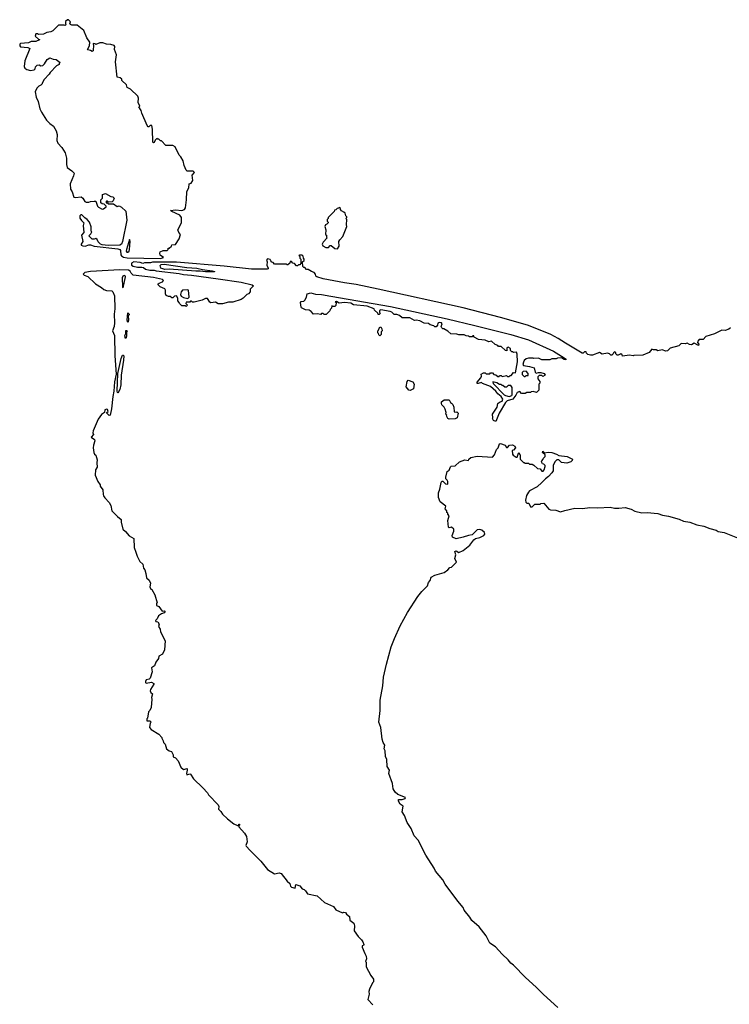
# Model space of a CAD drawing. Extents: x 1966327 to 2147849, y 395140 to 552178.
# Tile 217 of 256: x 2066604 to 2074622, y 461800 to 472920. Entities that reach past the tile are written whole.
import ezdxf

# ---------------------------------------------------------------- set-up
doc = ezdxf.new("R2010")
doc.units = 0

msp = doc.modelspace()

# ---------------------------------------------------------------- linework, layer by layer
at = {"layer": '0CON20XD'}
for points in [[(2068195, 470224), (2068230, 470235), (2068192, 470262), (2068187, 470283), (2068193, 470297), (2068225, 470313), (2068270, 470315), (2068280, 470325), (2068282, 470338), (2068295, 470340), (2068318, 470362), (2068322, 470378), (2068365, 470380), (2068408, 470445), (2068420, 470495), (2068402, 470515), (2068391, 470545), (2068432, 470625), (2068434, 470685), (2068412, 470712), (2068322, 470752), (2068310, 470765), (2068365, 470771), (2068435, 470764), (2068468, 470775), (2068478, 470795), (2068490, 470885), (2068491, 470979), (2068515, 471020), (2068520, 471065), (2068540, 471075), (2068562, 471105), (2068552, 471165), (2068578, 471195), (2068565, 471210), (2068495, 471210), (2068485, 471220), (2068463, 471273), (2068450, 471325), (2068425, 471370), (2068405, 471390), (2068360, 471485), (2068335, 471498), (2068255, 471500), (2068205, 471550), (2068195, 471550), (2068175, 471570), (2068165, 471570), (2068155, 471580), (2068135, 471560), (2068125, 471533), (2068115, 471529), (2068109, 471535), (2068104, 471684), (2068096, 471726), (2068080, 471725), (2068065, 471710), (2068055, 471710), (2068046, 471726), (2067983, 471863), (2067978, 471895), (2067950, 471935), (2067960, 471945), (2067942, 471985), (2067948, 472035), (2067938, 472055), (2067856, 472136), (2067820, 472155), (2067810, 472185), (2067760, 472235), (2067757, 472247), (2067740, 472265), (2067705, 472270), (2067687, 472445), (2067697, 472525), (2067677, 472585), (2067678, 472618), (2067670, 472630), (2067635, 472641), (2067585, 472642), (2067545, 472660), (2067511, 472659), (2067465, 472640), (2067457, 472647), (2067435, 472650), (2067433, 472643), (2067440, 472635), (2067435, 472570), (2067425, 472560), (2067405, 472572), (2067375, 472580), (2067370, 472585), (2067392, 472625), (2067398, 472665), (2067362, 472715), (2067329, 472799), (2067255, 472858), (2067195, 472858), (2067180, 472865), (2067170, 472875), (2067178, 472895), (2067155, 472920), (2067145, 472920), (2067122, 472898), (2067120, 472875), (2067130, 472865), (2067117, 472853), (2067105, 472860), (2067043, 472857), (2066980, 472795), (2066955, 472783), (2066910, 472775), (2066875, 472758), (2066815, 472752), (2066805, 472760), (2066785, 472760), (2066780, 472735), (2066815, 472700), (2066828, 472698), (2066828, 472692), (2066786, 472674), (2066735, 472674), (2066702, 472658), (2066615, 472652), (2066604, 472645), (2066604, 472625), (2066615, 472612), (2066696, 472606), (2066717, 472595), (2066662, 472455), (2066653, 472393), (2066661, 472371), (2066685, 472358), (2066725, 472348), (2066767, 472353), (2066780, 472365), (2066782, 472388), (2066802, 472408), (2066825, 472410), (2066845, 472400), (2066867, 472403), (2066885, 472420), (2066915, 472472), (2066945, 472488), (2066983, 472473), (2067015, 472470), (2067060, 472435), (2067050, 472425), (2067050, 472415), (2067021, 472399), (2066948, 472325), (2066938, 472305), (2066882, 472245), (2066860, 472205), (2066860, 472195), (2066845, 472180), (2066821, 472169), (2066798, 472145), (2066780, 472105), (2066792, 472045), (2066814, 471995), (2066833, 471915), (2066850, 471875), (2066909, 471785), (2066945, 471746), (2066985, 471718), (2067018, 471665), (2067028, 471625), (2067024, 471556), (2067036, 471525), (2067082, 471475), (2067118, 471415), (2067132, 471355), (2067134, 471284), (2067142, 471252), (2067195, 471214), (2067219, 471185), (2067214, 471155), (2067176, 471065), (2067179, 471005), (2067199, 470975), (2067215, 470917), (2067235, 470912), (2067298, 470918), (2067318, 470905), (2067342, 470865), (2067355, 470858), (2067385, 470858), (2067405, 470868), (2067445, 470872), (2067465, 470870), (2067482, 470815), (2067494, 470804), (2067535, 470782), (2067553, 470783), (2067580, 470805), (2067580, 470815), (2067558, 470838), (2067535, 470840), (2067522, 470852), (2067520, 470885), (2067540, 470905), (2067540, 470945), (2067575, 470958), (2067633, 470923), (2067655, 470920), (2067670, 470905), (2067660, 470875), (2067648, 470862), (2067605, 470860), (2067595, 470870), (2067585, 470870), (2067580, 470865), (2067582, 470852), (2067595, 470850), (2067605, 470840), (2067665, 470840), (2067705, 470812), (2067727, 470817), (2067755, 470802), (2067805, 470758), (2067813, 470655), (2067766, 470414), (2067754, 470386), (2067735, 470372), (2067605, 470371), (2067537, 470377), (2067516, 470386), (2067491, 470411), (2067478, 470438), (2067465, 470450), (2067445, 470442), (2067423, 470443), (2067390, 470475), (2067392, 470488), (2067408, 470502), (2067418, 470525), (2067412, 470532), (2067412, 470582), (2067392, 470632), (2067368, 470665), (2067341, 470681), (2067307, 470715), (2067295, 470717), (2067283, 470705), (2067285, 470680), (2067301, 470651), (2067330, 470625), (2067320, 470595), (2067330, 470515), (2067302, 470485), (2067318, 470415), (2067298, 470385), (2067298, 470375), (2067318, 470365), (2067345, 470362), (2067385, 470378), (2067405, 470378), (2067444, 470364), (2067715, 470333), (2067735, 470325), (2067743, 470313), (2067746, 470266), (2067753, 470253), (2067778, 470238), (2067819, 470229), (2068195, 470224)], [(2070195, 470333), (2070213, 470363), (2070210, 470415), (2070220, 470435), (2070255, 470470), (2070302, 470585), (2070298, 470605), (2070300, 470665), (2070290, 470675), (2070300, 470685), (2070300, 470695), (2070290, 470705), (2070280, 470735), (2070268, 470748), (2070242, 470762), (2070230, 470775), (2070228, 470788), (2070215, 470800), (2070205, 470790), (2070192, 470788), (2070178, 470772), (2070162, 470768), (2070158, 470752), (2070090, 470685), (2070090, 470675), (2070080, 470665), (2070080, 470645), (2070090, 470635), (2070090, 470625), (2070075, 470610), (2070060, 470605), (2070052, 470585), (2070062, 470545), (2070060, 470495), (2070070, 470485), (2070070, 470465), (2070080, 470455), (2070034, 470406), (2070022, 470385), (2070030, 470365), (2070065, 470348), (2070092, 470348), (2070112, 470368), (2070125, 470370), (2070165, 470337), (2070195, 470333)], [(2067825, 470294), (2067840, 470305), (2067845, 470325), (2067851, 470415), (2067845, 470438), (2067810, 470325), (2067808, 470305), (2067815, 470295), (2067825, 470294)], [(2074635, 469440), (2074617, 469423), (2074575, 469408), (2074538, 469412), (2074455, 469372), (2074358, 469342), (2074325, 469310), (2074283, 469307), (2074265, 469290), (2074262, 469275), (2074278, 469255), (2074275, 469240), (2074225, 469268), (2074195, 469247), (2074172, 469252), (2074145, 469268), (2074125, 469260), (2074078, 469262), (2074052, 469238), (2073955, 469210), (2073925, 469182), (2073905, 469178), (2073865, 469190), (2073815, 469182), (2073795, 469190), (2073765, 469190), (2073745, 469200), (2073715, 469160), (2073645, 469132), (2073545, 469128), (2073535, 469122), (2073495, 469132), (2073415, 469120), (2073410, 469135), (2073395, 469148), (2073365, 469130), (2073355, 469130), (2073340, 469145), (2073338, 469158), (2073325, 469168), (2073312, 469158), (2073310, 469145), (2073295, 469130), (2073285, 469130), (2073267, 469147), (2073245, 469152), (2073185, 469142), (2073155, 469160), (2073075, 469132), (2073055, 469132), (2073025, 469140), (2073010, 469155), (2073005, 469170), (2072985, 469170), (2072970, 469155), (2072960, 469155), (2072772, 469265), (2072690, 469320), (2072604, 469364), (2072355, 469465), (2072261, 469491), (2072035, 469558), (2071615, 469666), (2070655, 469878), (2070405, 469931), (2070275, 469948), (2070035, 469992), (2069960, 470015), (2069950, 470025), (2069947, 470047), (2069930, 470065), (2069900, 470075), (2069865, 470100), (2069845, 470100), (2069825, 470120), (2069815, 470120), (2069802, 470132), (2069800, 470185), (2069818, 470202), (2069820, 470215), (2069810, 470225), (2069808, 470248), (2069795, 470260), (2069765, 470260), (2069760, 470255), (2069770, 470245), (2069770, 470225), (2069780, 470215), (2069780, 470165), (2069768, 470152), (2069755, 470150), (2069745, 470140), (2069732, 470142), (2069708, 470168), (2069692, 470172), (2069675, 470190), (2069662, 470188), (2069658, 470172), (2069635, 470150), (2069625, 470150), (2069615, 470160), (2069485, 470160), (2069468, 470178), (2069455, 470180), (2069440, 470195), (2069435, 470210), (2069405, 470220), (2069392, 470205), (2069400, 470185), (2069398, 470148), (2069412, 470115), (2069410, 470105), (2069399, 470101), (2069225, 470102), (2068915, 470135), (2068375, 470182), (2068155, 470182), (2068105, 470180), (2068083, 470173), (2068016, 470174), (2067995, 470168), (2067965, 470178), (2067895, 470184), (2067869, 470171), (2067869, 470149), (2067886, 470136), (2067935, 470126), (2067986, 470126), (2068005, 470120), (2068024, 470104), (2068075, 470093), (2068122, 470092), (2068145, 470084), (2068405, 470052), (2068455, 470041), (2068545, 470034), (2068847, 469993)], [(2068705, 470072), (2068645, 470081), (2068595, 470080), (2068294, 470104), (2068245, 470100), (2068200, 470115), (2068190, 470145), (2068203, 470157), (2068235, 470160), (2068492, 470122), (2068605, 470114), (2068669, 470099), (2068780, 470085), (2068807, 470077), (2068805, 470072), (2068705, 470072)], [(2068847, 469993), (2069107, 469957), (2069230, 469925), (2069247, 469913), (2069210, 469875), (2069208, 469845), (2069190, 469825), (2069170, 469815), (2069130, 469775), (2069105, 469760), (2069012, 469728), (2068965, 469728), (2068895, 469712), (2068845, 469712), (2068815, 469728), (2068765, 469722), (2068751, 469731), (2068725, 469770), (2068705, 469772), (2068665, 469752), (2068575, 469730), (2068555, 469730), (2068545, 469740), (2068535, 469740), (2068525, 469730), (2068485, 469730), (2068480, 469715), (2068500, 469695), (2068485, 469682), (2068475, 469690), (2068435, 469690), (2068410, 469715), (2068407, 469727), (2068390, 469745), (2068390, 469775), (2068375, 469800), (2068355, 469798), (2068335, 469780), (2068325, 469780), (2068305, 469792), (2068285, 469792), (2068260, 469805), (2068252, 469825), (2068252, 469865), (2068245, 469880), (2068193, 469903), (2068170, 469925), (2068170, 469935), (2068180, 469945), (2068219, 469961), (2068228, 469975), (2068218, 469985), (2068115, 470008), (2067885, 470034), (2067864, 470056), (2067851, 470081), (2067835, 470090), (2067735, 470096), (2067405, 470078), (2067340, 470065), (2067320, 470045), (2067333, 470033), (2067375, 470018), (2067460, 469935), (2067530, 469895), (2067555, 469872), (2067585, 469862), (2067645, 469858), (2067656, 469846), (2067675, 469800), (2067680, 469655), (2067672, 469595), (2067674, 469495), (2067671, 469455), (2067652, 469405), (2067677, 469355), (2067681, 469125), (2067693, 468915), (2067675, 468830), (2067667, 468725), (2067656, 468666), (2067643, 468525), (2067628, 468452), (2067615, 468448), (2067587, 468475), (2067588, 468482), (2067603, 468495), (2067596, 468516), (2067585, 468520), (2067568, 468515), (2067562, 468485), (2067529, 468461), (2067492, 468408), (2067433, 468277), (2067432, 468255), (2067440, 468235), (2067410, 468205), (2067448, 468178), (2067453, 468165), (2067437, 468115), (2067433, 468085), (2067443, 468033), (2067450, 468015), (2067465, 468000), (2067481, 467951), (2067474, 467915), (2067478, 467865), (2067460, 467835), (2067458, 467775), (2067486, 467706), (2067512, 467665), (2067513, 467653), (2067545, 467610), (2067547, 467557), (2067553, 467543), (2067565, 467520), (2067616, 467466), (2067633, 467435), (2067646, 467375), (2067708, 467308), (2067750, 467275), (2067750, 467245), (2067768, 467165), (2067799, 467139), (2067841, 467091), (2067895, 467060), (2067899, 466959), (2067916, 466906), (2067930, 466860), (2067962, 466802), (2067995, 466770), (2068003, 466725), (2068017, 466705), (2068030, 466665), (2068036, 466615), (2068069, 466589), (2068081, 466555), (2068073, 466513), (2068085, 466490), (2068098, 466485), (2068130, 466425), (2068157, 466335), (2068150, 466325), (2068150, 466305), (2068175, 466292), (2068215, 466240), (2068242, 466242), (2068248, 466235), (2068235, 466220), (2068205, 466210), (2068174, 466186), (2068157, 466153), (2068140, 466135), (2068142, 466122), (2068165, 466118), (2068182, 466095), (2068173, 466065), (2068190, 466035), (2068194, 466005), (2068248, 465905), (2068240, 465805), (2068216, 465754), (2068175, 465730), (2068172, 465705), (2068142, 465665), (2068128, 465622), (2068095, 465600), (2068102, 465555), (2068077, 465483), (2068067, 465473), (2068034, 465466), (2068027, 465445), (2068027, 465435), (2068035, 465427), (2068095, 465440), (2068120, 465425), (2068120, 465415), (2068084, 465356), (2068080, 465340), (2068085, 465322), (2068106, 465306), (2068094, 465265), (2068096, 465245), (2068089, 465151), (2068075, 465120), (2068060, 465105), (2068047, 465033), (2068040, 465025), (2068042, 465002), (2068075, 465000), (2068090, 464985), (2068080, 464975), (2068070, 464925), (2068088, 464905), (2068175, 464852), (2068210, 464815), (2068210, 464805), (2068227, 464777), (2068230, 464755), (2068247, 464737), (2068262, 464685), (2068295, 464662), (2068320, 464655), (2068337, 464617), (2068340, 464595), (2068365, 464582), (2068395, 464550), (2068425, 464480), (2068455, 464450), (2068495, 464462), (2068498, 464445), (2068489, 464405), (2068493, 464393), (2068525, 464402), (2068535, 464400), (2068568, 464345), (2068672, 464245), (2068725, 464188), (2068738, 464165), (2068845, 464052), (2068853, 464035), (2068852, 464005), (2068878, 463978), (2068897, 463947), (2068954, 463894), (2069025, 463840), (2069065, 463820), (2069080, 463820), (2069080, 463835), (2069088, 463835), (2069087, 463823), (2069080, 463820), (2069082, 463805), (2069145, 463734), (2069166, 463695), (2069176, 463634), (2069160, 463595), (2069163, 463585), (2069207, 463537), (2069329, 463415), (2069405, 463324), (2069483, 463273), (2069535, 463283), (2069559, 463279), (2069625, 463190), (2069656, 463166), (2069664, 463135), (2069674, 463124), (2069717, 463113), (2069725, 463152), (2069768, 463138), (2069795, 463104), (2069820, 463095), (2069833, 463083), (2069855, 463049), (2069964, 463024), (2070049, 462949), (2070148, 462905), (2070176, 462866), (2070253, 462833), (2070265, 462840), (2070285, 462838), (2070297, 462817), (2070331, 462791), (2070335, 462750), (2070380, 462715), (2070388, 462685), (2070385, 462630), (2070427, 462565), (2070465, 462530), (2070480, 462505), (2070492, 462475), (2070490, 462465), (2070475, 462460), (2070473, 462447), (2070504, 462374), (2070519, 462345), (2070522, 462315), (2070512, 462285), (2070518, 462275), (2070518, 462225), (2070572, 462125), (2070603, 462085), (2070602, 462055), (2070589, 462041), (2070555, 461970), (2070550, 461945), (2070553, 461915), (2070537, 461855), (2070594, 461795)], [(2067775, 469892), (2067801, 470015), (2067798, 470025), (2067785, 470031), (2067768, 470025), (2067762, 470005), (2067765, 469900), (2067775, 469892)], [(2068505, 469772), (2068520, 469785), (2068510, 469865), (2068495, 469870), (2068444, 469866), (2068427, 469845), (2068422, 469815), (2068429, 469799), (2068455, 469782), (2068505, 469772)], [(2071985, 468382), (2071958, 468395), (2071948, 468415), (2071952, 468425), (2071948, 468465), (2071998, 468545), (2072008, 468585), (2072025, 468602), (2072055, 468612), (2072063, 468635), (2072046, 468666), (2072006, 468696), (2071984, 468725), (2071925, 468778), (2071835, 468810), (2071822, 468822), (2071785, 468810), (2071775, 468812), (2071774, 468826), (2071816, 468875), (2071822, 468895), (2071820, 468915), (2071845, 468930), (2071865, 468930), (2071875, 468920), (2071915, 468920), (2071925, 468930), (2071945, 468930), (2071962, 468912), (2071985, 468910), (2072005, 468890), (2072020, 468890), (2072025, 468900), (2072045, 468900), (2072055, 468890), (2072105, 468900), (2072115, 468890), (2072135, 468890), (2072145, 468900), (2072158, 468902), (2072183, 468937), (2072205, 468932), (2072228, 469055), (2072224, 469144), (2072216, 469166), (2072185, 469160), (2072175, 469170), (2072165, 469170), (2072150, 469185), (2072150, 469205), (2072125, 469220), (2072110, 469215), (2072108, 469182), (2072093, 469183), (2072045, 469230), (2072015, 469230), (2072005, 469240), (2071975, 469250), (2071935, 469290), (2071905, 469280), (2071865, 469302), (2071788, 469308), (2071740, 469335), (2071735, 469350), (2071725, 469350), (2071715, 469340), (2071685, 469340), (2071677, 469347), (2071648, 469348), (2071625, 469360), (2071565, 469360), (2071545, 469368), (2071475, 469372), (2071443, 469403), (2071395, 469430), (2071385, 469430), (2071375, 469440), (2071367, 469455), (2071376, 469485), (2071370, 469495), (2071345, 469500), (2071328, 469492), (2071325, 469470), (2071308, 469452), (2071295, 469450), (2071282, 469462), (2071242, 469472), (2071225, 469490), (2071173, 469493), (2071125, 469520), (2071085, 469527), (2071064, 469524), (2071012, 469552), (2070925, 469552), (2070895, 469580), (2070865, 469590), (2070835, 469590), (2070810, 469615), (2070790, 469625), (2070685, 469642), (2070670, 469635), (2070670, 469615), (2070678, 469602), (2070665, 469590), (2070655, 469590), (2070650, 469605), (2070615, 469640), (2070610, 469655), (2070530, 469685), (2070375, 469700), (2070345, 469717), (2070274, 469726), (2070215, 469720), (2070185, 469738), (2070170, 469735), (2070180, 469725), (2070178, 469692), (2070165, 469680), (2070145, 469680), (2070132, 469688), (2070128, 469662), (2070112, 469648), (2070108, 469632), (2070068, 469592), (2070045, 469590), (2070035, 469600), (2070015, 469600), (2070005, 469590), (2069965, 469598), (2069923, 469593), (2069898, 469625), (2069875, 469640), (2069835, 469642), (2069790, 469665), (2069784, 469674), (2069778, 469725), (2069785, 469738), (2069815, 469742), (2069826, 469754), (2069844, 469786), (2069852, 469825), (2069895, 469834), (2069945, 469819), (2070015, 469817), (2070118, 469798), (2070795, 469679), (2071435, 469541), (2071745, 469465), (2072153, 469363), (2072355, 469303), (2072637, 469177), (2072755, 469103), (2072777, 469085), (2072775, 469080), (2072755, 469083), (2072725, 469100), (2072681, 469099), (2072665, 469090), (2072615, 469088), (2072595, 469078), (2072505, 469080), (2072465, 469097), (2072415, 469092), (2072405, 469098), (2072355, 469098), (2072325, 469090), (2072305, 469072), (2072295, 469052), (2072290, 469025), (2072298, 469015), (2072365, 469003), (2072417, 468987), (2072428, 468938), (2072438, 468928), (2072467, 468937), (2072494, 468936), (2072530, 468925), (2072540, 468905), (2072515, 468890), (2072505, 468900), (2072475, 468900), (2072460, 468885), (2072460, 468865), (2072480, 468835), (2072480, 468815), (2072470, 468805), (2072470, 468735), (2072445, 468710), (2072405, 468720), (2072383, 468717), (2072375, 468710), (2072335, 468710), (2072315, 468700), (2072275, 468700), (2072255, 468720), (2072225, 468710), (2072210, 468680), (2072176, 468634), (2072113, 468617), (2072092, 468598), (2072023, 468477), (2071985, 468382)], [(2067825, 469500), (2067820, 469525), (2067825, 469610), (2067840, 469595), (2067840, 469585), (2067830, 469575), (2067832, 469525), (2067825, 469500)], [(2067805, 469320), (2067795, 469330), (2067794, 469355), (2067803, 469377), (2067805, 469410), (2067815, 469410), (2067820, 469405), (2067810, 469395), (2067812, 469345), (2067805, 469320)], [(2070675, 469350), (2070662, 469362), (2070660, 469375), (2070650, 469385), (2070650, 469405), (2070660, 469415), (2070670, 469445), (2070685, 469450), (2070697, 469427), (2070700, 469405), (2070690, 469395), (2070690, 469365), (2070675, 469350)], [(2067715, 468702), (2067708, 468708), (2067707, 468725), (2067712, 468925), (2067750, 469095), (2067765, 469132), (2067775, 469132), (2067780, 469125), (2067779, 469075), (2067749, 468905), (2067746, 468795), (2067735, 468742), (2067715, 468702)], [(2072305, 468890), (2072315, 468892), (2072325, 468900), (2072348, 468902), (2072350, 468925), (2072325, 468950), (2072293, 468947), (2072283, 468937), (2072283, 468913), (2072305, 468890)], [(2071015, 468733), (2071001, 468735), (2070972, 468775), (2070982, 468835), (2070995, 468848), (2071045, 468829), (2071063, 468805), (2071055, 468750), (2071015, 468733)], [(2072135, 468666), (2072165, 468674), (2072170, 468685), (2072170, 468765), (2072155, 468790), (2072125, 468790), (2072105, 468770), (2072085, 468770), (2072065, 468790), (2072055, 468790), (2072045, 468800), (2072025, 468800), (2071995, 468820), (2071950, 468830), (2071955, 468812), (2072079, 468685), (2072095, 468674), (2072135, 468666)], [(2071455, 468410), (2071442, 468415), (2071428, 468445), (2071430, 468455), (2071420, 468465), (2071422, 468485), (2071412, 468522), (2071400, 468545), (2071375, 468570), (2071370, 468585), (2071372, 468605), (2071400, 468625), (2071455, 468628), (2071470, 468595), (2071485, 468590), (2071500, 468575), (2071510, 468545), (2071515, 468490), (2071535, 468488), (2071545, 468492), (2071557, 468475), (2071547, 468423), (2071525, 468413), (2071455, 468410)], [(2072684, 461764), (2072522, 461912), (2072440, 461995), (2072321, 462101), (2072185, 462242), (2072154, 462265), (2072125, 462304), (2072055, 462366), (2071980, 462450), (2071915, 462491), (2071874, 462574), (2071794, 462674), (2071714, 462745), (2071691, 462785), (2071626, 462865), (2071614, 462895), (2071555, 462965), (2071412, 463155), (2071385, 463205), (2071304, 463304), (2071288, 463338), (2071195, 463486), (2071105, 463655), (2071063, 463703), (2071026, 463786), (2070981, 463855), (2070952, 463932), (2070927, 463975), (2070938, 464038), (2070905, 464059), (2070885, 464095), (2070886, 464114), (2070925, 464114), (2070960, 464125), (2070962, 464135), (2070875, 464171), (2070846, 464195), (2070825, 464235), (2070816, 464294), (2070774, 464405), (2070784, 464445), (2070758, 464485), (2070753, 464565), (2070738, 464598), (2070732, 464662), (2070723, 464685), (2070730, 464725), (2070712, 464755), (2070699, 464795), (2070683, 464925), (2070663, 464985), (2070678, 465118), (2070677, 465235), (2070706, 465395), (2070715, 465495), (2070747, 465643), (2070803, 465837), (2070838, 465932), (2070905, 466075), (2070985, 466225), (2071104, 466406), (2071148, 466462), (2071213, 466525), (2071222, 466565), (2071242, 466588), (2071252, 466625), (2071295, 466648), (2071400, 466675), (2071442, 466705), (2071465, 466732), (2071485, 466737), (2071539, 466795), (2071521, 466835), (2071531, 466875), (2071520, 466915), (2071535, 466920), (2071567, 466903), (2071615, 466924), (2071692, 466985), (2071735, 467047), (2071755, 467060), (2071805, 467071), (2071848, 467095), (2071859, 467111), (2071855, 467130), (2071826, 467156), (2071805, 467163), (2071775, 467157), (2071716, 467104), (2071675, 467096), (2071614, 467074), (2071535, 467058), (2071494, 467074), (2071492, 467095), (2071508, 467145), (2071508, 467165), (2071485, 467188), (2071455, 467180), (2071448, 467188), (2071440, 467265), (2071458, 467315), (2071440, 467335), (2071440, 467345), (2071430, 467355), (2071430, 467375), (2071412, 467395), (2071420, 467425), (2071355, 467474), (2071338, 467525), (2071335, 467575), (2071352, 467618), (2071365, 467695), (2071375, 467709), (2071385, 467710), (2071415, 467677), (2071440, 467675), (2071440, 467705), (2071435, 467720), (2071420, 467735), (2071418, 467755), (2071433, 467817), (2071456, 467834), (2071471, 467869), (2071481, 467879), (2071525, 467880), (2071572, 467928), (2071635, 467948), (2071675, 467940), (2071680, 467955), (2071700, 467975), (2071775, 467992), (2071945, 467980), (2071970, 468005), (2071993, 468067), (2072010, 468085), (2072025, 468130), (2072035, 468134), (2072090, 468115), (2072105, 468090), (2072115, 468090), (2072140, 468115), (2072172, 468118), (2072198, 468105), (2072208, 468085), (2072185, 468060), (2072170, 468055), (2072174, 468014), (2072181, 468001), (2072215, 467980), (2072225, 467980), (2072240, 468025), (2072248, 468028), (2072250, 468015), (2072260, 468005), (2072260, 467955), (2072295, 467920), (2072305, 467920), (2072315, 467910), (2072355, 467910), (2072365, 467900), (2072395, 467900), (2072415, 467890), (2072455, 467850), (2072485, 467848), (2072505, 467821), (2072518, 467822), (2072530, 467835), (2072540, 467875), (2072540, 467885), (2072525, 467900), (2072510, 467905), (2072500, 467925), (2072503, 467937), (2072520, 467955), (2072522, 467968), (2072540, 467985), (2072540, 468005), (2072512, 468032), (2072514, 468046), (2072535, 468030), (2072575, 468036), (2072615, 468033), (2072668, 468015), (2072695, 467998), (2072790, 467985), (2072850, 467955), (2072848, 467942), (2072830, 467925), (2072785, 467912), (2072725, 467920), (2072695, 467950), (2072672, 467948), (2072652, 467928), (2072633, 467887), (2072630, 467825), (2072616, 467804), (2072579, 467761), (2072544, 467736), (2072505, 467692), (2072450, 467645), (2072365, 467598), (2072352, 467585), (2072332, 467545), (2072320, 467495), (2072322, 467472), (2072335, 467460), (2072358, 467458), (2072375, 467420), (2072395, 467420), (2072425, 467450), (2072485, 467450), (2072493, 467457), (2072525, 467460), (2072582, 467392), (2072603, 467383), (2072662, 467382), (2072715, 467363), (2072764, 467376), (2072875, 467403), (2072965, 467401), (2073045, 467409), (2073135, 467406), (2073275, 467414), (2073325, 467404), (2073375, 467403), (2073445, 467410), (2073515, 467391), (2073555, 467369), (2073635, 467352), (2073695, 467356), (2073815, 467344), (2073866, 467326), (2073935, 467314), (2074055, 467280), (2074106, 467256), (2074175, 467246), (2074255, 467214), (2074335, 467199), (2074402, 467172), (2074473, 467153), (2074495, 467140), (2074565, 467128), (2074809, 467029)]]:
    msp.add_lwpolyline(points, dxfattribs=at)

doc.saveas('drawing.dxf')
